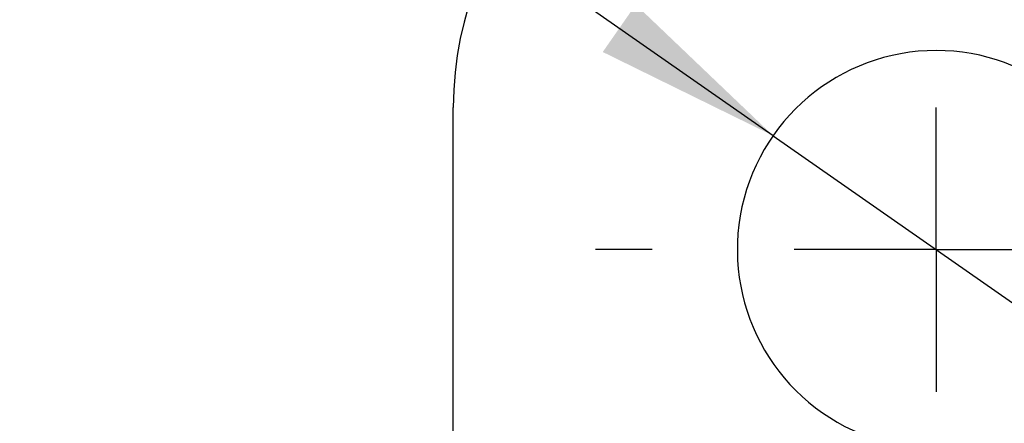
# Model space of a CAD drawing. Extents: x 53 to 379, y 16 to 291.
# Tile 8 of 17: x 160 to 177, y 72 to 79. Entities that reach past the tile are written whole.
import ezdxf

# ---------------------------------------------------------------- set-up
doc = ezdxf.new("R2010")
doc.units = 0
doc.layers.get('0').update_dxf_attribs({"linetype": 'CONTINUOUS'})
doc.layers.add('FORMATO', color=179, linetype='CONTINUOUS')
doc.styles.add('SLDTEXTSTYLE0', font='TXT', dxfattribs={"width": 0.75})
doc.dimstyles.new('SLDDIMSTYLE4', dxfattribs={"dimtxt": 3.5, "dimasz": 3.302, "dimexe": 0, "dimexo": 0.0625, "dimgap": 0.875, "dimtad": 1, "dimdec": 3, "dimrnd": 1e-09, "dimzin": 12, "dimtxsty": 'SLDTEXTSTYLE0', "dimblk1": 'NONE', "dimsah": 1, "dimcen": 0, "dimazin": 3, "dimtfac": 1, "dimtdec": 3, "dimtmove": 0, "dimatfit": 3, "dimtolj": 1, "dimtzin": 12})

# ---------------------------------------------------------------- blocks, each defined once
blk = doc.blocks.new('_D_8')
at = {"layer": 'FORMATO'}
for q in [(148.182, 94.731), (179.055, 73.202)]:
    blk.add_line((173.313, 77.206), q, dxfattribs=at)
blk.add_solid([(173.313, 77.206), (170.895, 79.511), (170.314, 78.678)], dxfattribs=at)
at = {"layer": 'FORMATO', "char_height": 3.5, "attachment_point": 1, "rotation": 325.1101, "style": 'SLDTEXTSTYLE0'}
for s, insert in [('%%c', (150.756, 98.422)), ('7', (155.116, 95.447))]:
    blk.add_mtext(s, dxfattribs=dict(at, insert=insert))
blk = doc.blocks.new('_NONE')
blk = doc.blocks.new('SW_CENTERMARKSYMBOL_2')
at = {"layer": 'FORMATO', "color": 0}
for p, q in [((0, 33.5), (0, 36)), ((-5, 33.5), (-6, 33.5)), ((0, 33.5), (-2.5, 33.5)), ((0, 33.5), (0, 31)), ((0, 33.5), (2.5, 33.5))]:
    blk.add_line(p, q, dxfattribs=at)

msp = doc.modelspace()

# ---------------------------------------------------------------- linework, layer by layer
at = {"color": 7, "linetype": 'CONTINUOUS'}
msp.add_line((167.683764, 71.937164), (167.683764, 77.704008), dxfattribs=at)
for centre, radius, start, end in [((173.683764, 77.704008), 6, 90, 180), ((176.183764, 75.204008), 3.5, 90, 250.4418989), ((176.183764, 75.204008), 3.5, 291.584402, 90)]:
    msp.add_arc(centre, radius, start, end, dxfattribs=at)

# ---------------------------------------------------------------- block references
at = {"layer": 'FORMATO'}
msp.add_blockref('SW_CENTERMARKSYMBOL_2', (176.183764, 41.704008), dxfattribs=at)

# ---------------------------------------------------------------- dimensions: what is measured, and where the dimension line sits
dim = msp.add_diameter_dim_2p(p1=(179.05465, 73.202006), p2=(173.312878, 77.20601), dimstyle='SLDDIMSTYLE4', dxfattribs=at)
dim.commit()
dim.dimension.update_dxf_attribs({"geometry": '_D_8', "text_midpoint": (151.301696, 92.555446), "dimtype": 163})

doc.saveas('drawing.dxf')
